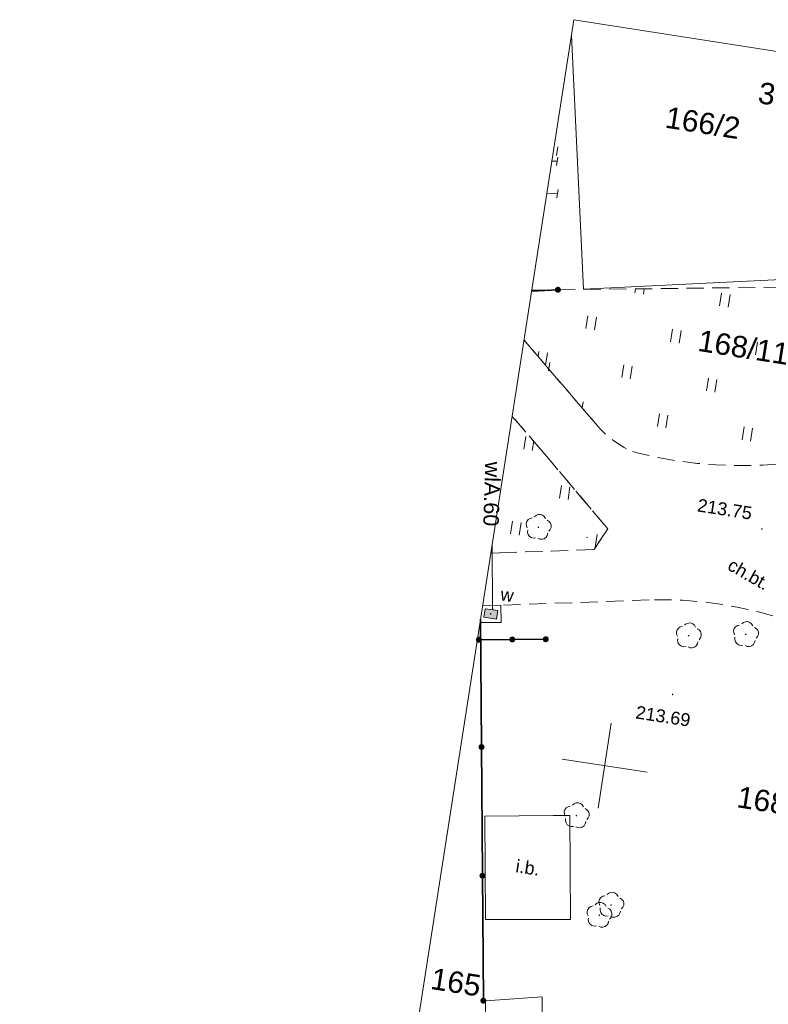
# Model space of a CAD drawing. Extents: x 6601440 to 6601733, y 5738487 to 5738717.
# Tile 114 of 129: x 6601454 to 6601498, y 5738660 to 5738717. Entities that reach past the tile are written whole.
import ezdxf
from ezdxf.enums import TextEntityAlignment as Align

# ---------------------------------------------------------------- set-up
doc = ezdxf.new("R2010")
doc.units = 0
doc.header["$PDSIZE"] = 0.75
doc.linetypes.add('PRZER2-1', pattern=[3, 2, -1])
doc.layers.get('0').update_dxf_attribs({"linetype": 'CONTINUOUS'})
for name, color, linetype, lineweight, true_color in [('GESBLO', 7, 'CONTINUOUS', 18, 0x0a0909), ('GESBLO_O', 7, 'CONTINUOUS', 0, 0x0a0909), ('GESDZI_O', 7, 'CONTINUOUS', 0, 0x008000), ('GI_OUTLINE', 7, 'CONTINUOUS', 0, 0xa5007c), ('GSLKOG', 7, 'CONTINUOUS', 35, 0x0a0909), ('GSPRDL', 7, 'CONTINUOUS', 18, 0x008000), ('GSPWPS', 7, 'CONTINUOUS', 13, 0x0a0909), ('GSPWPS_O', 7, 'CONTINUOUS', 0, 0x0a0909), ('GSSIIN', 7, 'CONTINUOUS', 18, 0x0a0909), ('GSSIIN_O', 7, 'CONTINUOUS', 0, 0x0a0909), ('GSSKOD', 7, 'PRZER2-1', 18, 0x0a0909), ('GSSKOD_O', 7, 'CONTINUOUS', 0, 0x0a0909), ('GSSUTR', 7, 'CONTINUOUS', 18, 0x0a0909), ('GULWLP', 5, 'CONTINUOUS', 18, 0x0000ff), ('GULWLP_O', 5, 'CONTINUOUS', 0, 0x0000ff), ('GUPEPI', 1, 'CONTINUOUS', 18, 0xff0000), ('GUPKZC', 7, 'CONTINUOUS', 18, 0x0a0909), ('GUPWSD', 5, 'CONTINUOUS', 18, 0x0000ff), ('GUPWWZ', 7, 'CONTINUOUS', 18, 0x0a0909), ('GUPWWZ_O', 7, 'CONTINUOUS', 0, 0x0a0909), ('GUPWZC', 7, 'CONTINUOUS', 18, 0x0a0909)]:
    doc.layers.add(name, color=color, linetype=linetype, lineweight=lineweight, true_color=true_color)
doc.layers.add('GUPWSH', color=5, linetype='CONTINUOUS', true_color=0x0000ff)
doc.styles.add('GEO-INFO', font='arial.ttf')
pattern_1 = [(81.14718, (6598872.4612, 5730326.6935), (-2.08547525, 2.8549594), [0.75, -4.25]), (81.14718, (6598872.9553, 5730326.6165), (-2.08547525, 2.8549594), [0.75, -4.25])]

# ---------------------------------------------------------------- blocks, each defined once
blk = doc.blocks.new('SPDLP')
blk.add_hatch(color=0).paths.add_polyline_path([(-0.09, 0), (-0.085595, -0.027812), (-0.072812, -0.052901), (-0.052901, -0.072812), (-0.027812, -0.085595), (0, -0.09), (0.027812, -0.085595), (0.052901, -0.072812), (0.072812, -0.052901), (0.085595, -0.027812), (0.09, 0), (0.085595, 0.027812), (0.072812, 0.052901), (0.052901, 0.072812), (0.027812, 0.085595), (0, 0.09), (-0.027812, 0.085595), (-0.052901, 0.072812), (-0.072812, 0.052901), (-0.085595, 0.027812)])
at = {"color": 0}
for points in [[(-1.292703, 0.137547), (-1.355024, 0.389802), (-1.327532, 0.648184), (-1.213525, 0.881678), (-1.026689, 1.062258), (-0.78945, 1.168249), (-0.530282, 1.186929)], [(-0.268652, 1.271938), (-0.048001, 1.40916), (0.20623, 1.462858), (0.463525, 1.426585), (0.693003, 1.304695), (0.867117, 1.11182), (0.964971, 0.871109)], [(1.126667, 0.648554), (1.325358, 0.481106), (1.454989, 0.255912), (1.5, 0), (1.454989, -0.255912), (1.325358, -0.481106), (1.126667, -0.648554)], [(-0.530282, -1.186929), (-0.78945, -1.168249), (-1.026689, -1.062258), (-1.213525, -0.881678), (-1.327532, -0.648184), (-1.355024, -0.389802), (-1.292703, -0.137547)], [(0.964971, -0.871109), (0.867117, -1.11182), (0.693003, -1.304695), (0.463525, -1.426585), (0.20623, -1.462858), (-0.048001, -1.40916), (-0.268652, -1.271938)]]:
    blk.add_lwpolyline(points, dxfattribs=at)
blk = doc.blocks.new('KOLO')
blk.add_hatch(color=0).paths.add_polyline_path([(0, 0.5), (-0.12941, 0.482963), (-0.25, 0.433013), (-0.353553, 0.353553), (-0.433013, 0.25), (-0.482963, 0.12941), (-0.5, 0), (-0.482963, -0.12941), (-0.433013, -0.25), (-0.353553, -0.353553), (-0.25, -0.433013), (-0.12941, -0.482963), (0, -0.5), (0.12941, -0.482963), (0.25, -0.433013), (0.353553, -0.353553), (0.433013, -0.25), (0.482963, -0.12941), (0.5, 0), (0.482963, 0.12941), (0.433013, 0.25), (0.353553, 0.353553), (0.25, 0.433013), (0.12941, 0.482963)])
blk = doc.blocks.new('POINT')
at = {"color": 0}
blk.add_point((0, 0), dxfattribs=at)
blk = doc.blocks.new('PION_C')
at = {"color": 0}
blk.add_lwpolyline([(0, 0.5), (0, -0.5)], dxfattribs=at)
blk = doc.blocks.new('PROSTOKAT1_5-1_PELNY')
at = {"true_color": 0xffffff}
blk.add_hatch(color=7, dxfattribs=at).paths.add_polyline_path([(0.75, 0.5), (-0.75, 0.5), (-0.75, -0.5), (0.75, -0.5)])
at = {"color": 0}
blk.add_lwpolyline([(0.75, -0.5), (-0.75, -0.5), (-0.75, 0.5), (0.75, 0.5)], close=True, dxfattribs=at)

msp = doc.modelspace()

# ---------------------------------------------------------------- hatches: boundary and pattern name
at = {"layer": 'GSSUTR'}
h = msp.add_hatch(dxfattribs=at)
h.set_pattern_fill('PTTU04', color=256, scale=0.5, angle=-8.8528212, style=0)
h.set_pattern_definition(pattern_1)
h.paths.add_polyline_path([(6601511.07072, 5738700.18713), (6601510.82373, 5738702.5096), (6601508.67674, 5738702.40651), (6601500.53689, 5738701.48759), (6601485.46001, 5738701.31349), (6601483.93664, 5738701.29589), (6601483.48223, 5738698.37839), (6601487.54957, 5738693.63232), (6601487.6138, 5738693.55357), (6601487.67934, 5738693.47589), (6601487.74614, 5738693.39931), (6601487.8142, 5738693.32383), (6601487.8835, 5738693.2495), (6601487.95402, 5738693.17632), (6601488.02574, 5738693.10431), (6601488.09863, 5738693.0335), (6601488.17269, 5738692.9639), (6601488.24789, 5738692.89554), (6601488.32421, 5738692.82842), (6601488.40162, 5738692.76258), (6601488.48012, 5738692.69803), (6601488.55967, 5738692.63478), (6601488.64025, 5738692.57285), (6601488.72185, 5738692.51227), (6601488.80443, 5738692.45304), (6601488.89072, 5738692.39333), (6601488.97801, 5738692.3351), (6601489.06628, 5738692.27836), (6601489.1555, 5738692.22314), (6601489.24566, 5738692.16945), (6601489.33672, 5738692.11731), (6601489.42865, 5738692.06673), (6601489.52144, 5738692.01772), (6601489.61504, 5738691.9703), (6601489.70945, 5738691.92449), (6601489.80462, 5738691.88029), (6601490.22014, 5738691.77531), (6601490.6374, 5738691.67748), (6601491.05628, 5738691.58682), (6601491.47665, 5738691.50336), (6601491.8984, 5738691.42712), (6601492.32139, 5738691.35814), (6601492.7455, 5738691.29642), (6601493.17061, 5738691.24198), (6601493.59658, 5738691.19485), (6601494.02331, 5738691.15504), (6601494.45065, 5738691.12255), (6601494.87849, 5738691.0974), (6601495.3067, 5738691.07959), (6601495.73515, 5738691.06914), (6601496.16372, 5738691.06603), (6601496.55231, 5738691.06958), (6601496.94079, 5738691.07916), (6601497.32908, 5738691.0948), (6601497.71708, 5738691.11647), (6601498.10469, 5738691.14417), (6601498.49183, 5738691.1779), (6601531.80299, 5738697.56803), (6601531.92289, 5738697.62201), (6601532.04184, 5738697.67805), (6601532.1598, 5738697.73614), (6601532.27673, 5738697.79627), (6601532.39261, 5738697.85842), (6601532.50739, 5738697.92256), (6601532.62105, 5738697.98867), (6601532.73354, 5738698.05675), (6601532.84484, 5738698.12676), (6601532.95491, 5738698.19869), (6601533.06372, 5738698.27251), (6601533.17123, 5738698.34821), (6601533.27742, 5738698.42576), (6601533.38225, 5738698.50513), (6601533.48569, 5738698.58631), (6601533.5877, 5738698.66926), (6601533.68827, 5738698.75397), (6601533.78736, 5738698.8404), (6601533.88493, 5738698.92854), (6601533.98096, 5738699.01836), (6601534.07543, 5738699.10982), (6601534.15978, 5738699.19424), (6601534.2428, 5738699.27997), (6601534.32446, 5738699.367), (6601534.40474, 5738699.4553), (6601534.48362, 5738699.54485), (6601534.56109, 5738699.63562), (6601534.63712, 5738699.72761), (6601534.7117, 5738699.82078), (6601536.11265, 5738701.38617)], flags=0)
h = msp.add_hatch(dxfattribs=at)
h.set_pattern_fill('PTTU04', color=256, scale=0.5, angle=-8.8528212, style=0)
h.set_pattern_definition(pattern_1)
h.paths.add_polyline_path([(6601484.57537, 5738691.87599), (6601482.79029, 5738693.93584), (6601481.54826, 5738685.96144), (6601482.04803, 5738685.97557), (6601487.56162, 5738686.17837), (6601488.3609, 5738687.38352)], flags=0)

# ---------------------------------------------------------------- linework, layer by layer
at = {"layer": 'GESBLO', "linetype": 'Continuous', "lineweight": 18, "elevation": 10.26}
msp.add_lwpolyline([(6601510.40297, 5738713.31306), (6601510.82373, 5738702.5096), (6601486.93942, 5738701.3414), (6601486.24631, 5738716.12504)], dxfattribs=at)
at = {"layer": 'GI_OUTLINE', "color": 224, "linetype": 'Continuous', "true_color": 0xa5007c, "elevation": 100}
msp.add_lwpolyline([(6601633.12175, 5738694.19932), (6601600.80342, 5738486.70107), (6601454.07251, 5738509.55475), (6601486.39085, 5738717.053)], close=True, dxfattribs=at)
for points in [[(6601487.797, 5738671.10927), (6601488.56649, 5738676.0497)], [(6601487.797, 5738671.10927), (6601488.56649, 5738676.0497)], [(6601485.71153, 5738673.96423), (6601490.65196, 5738673.19474)], [(6601485.71153, 5738673.96423), (6601490.65196, 5738673.19474)]]:
    msp.add_lwpolyline(points, dxfattribs=at)
at = {"layer": 'GSLKOG', "linetype": 'Continuous', "elevation": 10.18}
for points in [[(6601483.92548, 5738701.22422), (6601485.46001, 5738701.31349)], [(6601481.10991, 5738659.88467), (6601480.9484, 5738682.11004)], [(6601484.74725, 5738680.94669), (6601480.84903, 5738680.91756)]]:
    msp.add_lwpolyline(points, dxfattribs=at)
at = {"layer": 'GSSIIN', "linetype": 'Continuous', "lineweight": 18, "elevation": 10.18}
for points in [[(6601485.19751, 5738670.66401), (6601486.1494, 5738670.66756), (6601486.19742, 5738664.60799), (6601481.24037, 5738664.62102), (6601481.19454, 5738670.62965)], [(6601481.22848, 5738659.8662), (6601484.54377, 5738660.09876), (6601484.61972, 5738653.11386), (6601481.28953, 5738653.04555)]]:
    msp.add_lwpolyline(points, close=True, dxfattribs=at)
at = {"layer": 'GSSKOD', "linetype": 'PRZER2-1', "lineweight": 18, "ltscale": 0.5}
for p, q in [((6601483.48223, 5738698.37839, 10.18), (6601487.54957, 5738693.63232, 10.18)), ((6601490.77655, 5738683.23566, 10.18), (6601482.13362, 5738682.92716, 10.18)), ((6601482.13362, 5738682.92716, 10.18), (6601481.07443, 5738682.91924, 10.18))]:
    msp.add_line(p, q, dxfattribs=at)
at = {"layer": 'GSSKOD', "linetype": 'PRZER2-1', "lineweight": 18, "ltscale": 0.5, "elevation": 10.18}
msp.add_lwpolyline([(6601481.54826, 5738685.96144), (6601482.04803, 5738685.97557), (6601487.56162, 5738686.17837), (6601488.3609, 5738687.38352), (6601484.57537, 5738691.87599), (6601482.79029, 5738693.93584)], dxfattribs=at)
at = {"layer": 'GSSKOD', "linetype": 'PRZER2-1', "lineweight": 18, "ltscale": 0.5}
for centre, radius, start, end in [((6601492.34732, 5738697.48028, 10.18), 6.15022, 218.7307703, 245.5793448), ((6601496.13029, 5738716.04333, 10.18), 24.97732, 255.3296827, 275.4252677), ((6601491.47939, 5738660.17425, 10.18), 23.07212, 66.1475302, 91.7456604)]:
    msp.add_arc(centre, radius, start, end, dxfattribs=at)
at = {"layer": 'GSSUTR', "linetype": 'PRZER2-1', "ltscale": 0.5, "elevation": 10.06}
msp.add_lwpolyline([(6601483.93664, 5738701.29589), (6601485.46001, 5738701.31349), (6601500.53689, 5738701.48759), (6601508.67674, 5738702.40651), (6601510.82373, 5738702.5096), (6601511.07072, 5738700.18713), (6601536.11265, 5738701.38617), (6601534.7117, 5738699.82078, -0.12293296), (6601531.80299, 5738697.56803), (6601498.49183, 5738691.1779, -0.08790894), (6601489.80462, 5738691.88029, -0.11768788), (6601487.54957, 5738693.63232), (6601483.48223, 5738698.37839)], format="xyb", dxfattribs=at)
msp.add_lwpolyline([(6601482.79029, 5738693.93584), (6601484.57537, 5738691.87599), (6601488.3609, 5738687.38352), (6601487.56162, 5738686.17837), (6601482.04803, 5738685.97557), (6601481.54826, 5738685.96144)], dxfattribs=at)
at = {"layer": 'GULWLP', "linetype": 'Continuous', "elevation": 10.18}
for points in [[(6601485.10661, 5738708.80765), (6601485.41171, 5738708.79996)], [(6601484.80929, 5738706.89867), (6601485.42385, 5738706.91833)], [(6601481.61525, 5738686.39153), (6601481.65206, 5738682.70549)]]:
    msp.add_lwpolyline(points, dxfattribs=at)
at = {"layer": 'GUPWWZ', "ltscale": 0.5}
for points in [[(6601482.13362, 5738682.92716, -0.00038), (6601481.07443, 5738682.91924, -0.00038)], [(6601482.14103, 5738681.92721, -0.00038), (6601482.13362, 5738682.92716, -0.00038)], [(6601480.94053, 5738682.05952, -0.00038), (6601480.94158, 5738681.91825, -0.00038)], [(6601480.94158, 5738681.91825, -0.00038), (6601482.14103, 5738681.92721, -0.00038)]]:
    msp.add_polyline3d(points, dxfattribs=at)

# ---------------------------------------------------------------- block references
at = {"layer": 'GSLKOG', "lineweight": 5, "xscale": 0.35, "yscale": 0.35, "rotation": 81.147178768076}
for p in [(6601485.46001, 5738701.31349, 10.18), (6601480.84903, 5738680.91756, 10.18), (6601482.79814, 5738680.93212, 10.18), (6601484.74725, 5738680.94669, 10.18), (6601481.00249, 5738674.66626, 10.18), (6601481.05699, 5738667.16646, 10.18), (6601481.10991, 5738659.88467, 10.18)]:
    msp.add_blockref('KOLO', p, dxfattribs=at)
at = {"layer": 'GSPRDL', "lineweight": 5, "xscale": 0.4999999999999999, "yscale": 0.4999999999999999, "rotation": 81.147178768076}
for p in [(6601484.32123, 5738687.47418, 10.14), (6601493.07649, 5738681.15122, 10.14), (6601496.4097, 5738681.22963, 10.14), (6601486.53411, 5738670.66837, 10.14), (6601488.55589, 5738665.45512, 10.14), (6601487.86673, 5738664.86414, 10.14)]:
    msp.add_blockref('SPDLP', p, dxfattribs=at)
at = {"layer": 'GSPWPS', "lineweight": 5, "xscale": 0.08999999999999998, "yscale": 0.08999999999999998, "rotation": 81.147178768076}
for p in [(6601497.34717, 5738687.3692, 10.2), (6601492.14493, 5738677.72774, 10.2)]:
    msp.add_blockref('KOLO', p, dxfattribs=at)
at = {"layer": 'GUPEPI', "lineweight": 5, "rotation": 81.147178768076}
msp.add_blockref('POINT', (6601487.1473, 5738686.88758, 10.24), dxfattribs=at)
at = {"layer": 'GUPKZC', "lineweight": 5, "xscale": 0.4999999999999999, "yscale": 0.4999999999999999, "rotation": 351.1471787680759}
for p in [(6601485.40791, 5738709.38903, 10.24), (6601484.94909, 5738696.82795, 10.24)]:
    msp.add_blockref('PION_C', p, dxfattribs=at)
at = {"layer": 'GUPWSD', "lineweight": 5, "rotation": 351.1471787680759}
msp.add_blockref('POINT', (6601481.65206, 5738682.70549, 10.24), dxfattribs=at)
at = {"layer": 'GUPWSH', "lineweight": 5, "xscale": 0.08999999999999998, "yscale": 0.08999999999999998, "rotation": 81.147178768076}
for p in [(6601481.53735, 5738682.4227, 10.24), (6601481.65206, 5738682.70549, 10.24)]:
    msp.add_blockref('KOLO', p, dxfattribs=at)
at = {"layer": 'GUPWWZ', "lineweight": 5, "xscale": 0.5000000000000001, "yscale": 0.5000000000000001, "rotation": 351.1471762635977}
msp.add_blockref('PROSTOKAT1_5-1_PELNY', (6601481.53735, 5738682.4227, 10.25), dxfattribs=at)
at = {"layer": 'GUPWZC', "lineweight": 5, "xscale": 0.4999999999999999, "yscale": 0.4999999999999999, "rotation": 351.1471787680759}
for p in [(6601485.41171, 5738708.79996, 10.24), (6601485.42385, 5738706.91833, 10.24)]:
    msp.add_blockref('PION_C', p, dxfattribs=at)

# ---------------------------------------------------------------- texts
at = {"layer": 'GESBLO_O', "lineweight": 0, "style": 'GEO-INFO'}
msp.add_text('3', height=1.25, rotation=351.1471788, dxfattribs=at).set_placement((6601497.64354, 5738712.74518, 10.8), align=Align.MIDDLE_CENTER)
at = {"layer": 'GESDZI_O', "lineweight": 0, "style": 'GEO-INFO'}
for s, p in [('166/2', (6601493.90722, 5738711.04719, 10.56)), ('168/11', (6601496.29022, 5738697.96037, 10.56)), ('168/12', (6601498.56732, 5738671.36573, 10.56)), ('165', (6601479.51092, 5738660.96327, 10.56))]:
    msp.add_text(s, height=1.25, rotation=351.0139044, dxfattribs=at).set_placement(p, align=Align.MIDDLE_CENTER)
at = {"layer": 'GSPWPS_O', "lineweight": 0, "style": 'GEO-INFO'}
for s, p in [('213.75', (6601493.54473, 5738688.40323, 10.8)), ('213.69', (6601489.94992, 5738676.33834, 10.8))]:
    msp.add_text(s, height=0.75, rotation=351.1471788, dxfattribs=at).set_placement(p)
at = {"layer": 'GSSIIN_O', "lineweight": 0, "style": 'GEO-INFO'}
msp.add_text('i.b.', height=0.75, rotation=351.1471763, dxfattribs=at).set_placement((6601483.69858, 5738667.63549, 10.8), align=Align.MIDDLE_CENTER)
at = {"layer": 'GSSKOD_O', "lineweight": 0, "style": 'GEO-INFO'}
msp.add_text('ch.bt.', height=0.75, rotation=330.1692748, dxfattribs=at).set_placement((6601496.57987, 5738684.73137, 10.8), align=Align.MIDDLE_CENTER)
at = {"layer": 'GULWLP_O', "lineweight": 0, "style": 'GEO-INFO'}
msp.add_text('wlA.60', height=0.9, rotation=268.2070485, dxfattribs=at).set_placement((6601481.61176, 5738689.41302, 10.8), align=Align.MIDDLE_CENTER)
at = {"layer": 'GUPWWZ_O', "lineweight": 0, "style": 'GEO-INFO'}
msp.add_text('w', height=0.75, rotation=351.1471788, dxfattribs=at).set_placement((6601482.81174, 5738683.10234, 10.8), align=Align.RIGHT)

doc.saveas('drawing.dxf')
